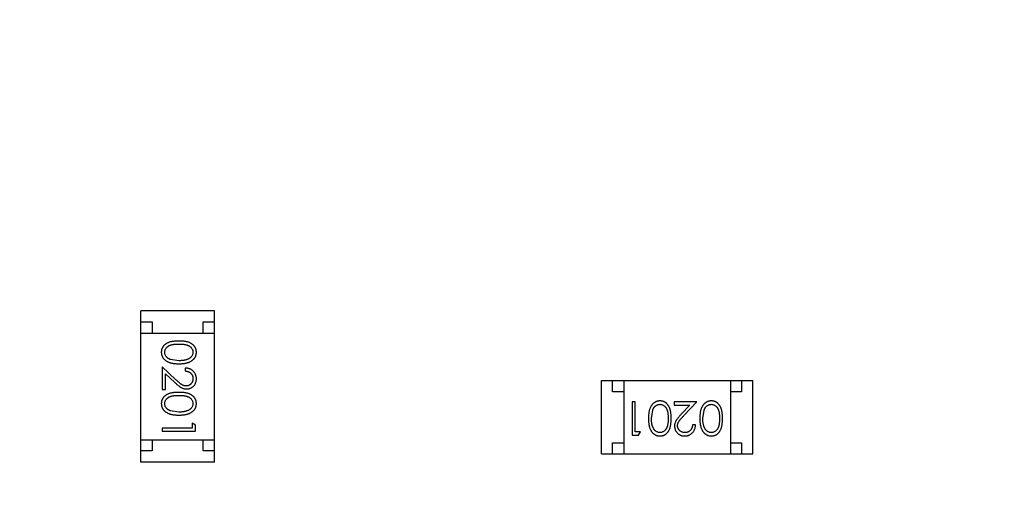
# Model space of a CAD drawing. Header units: millimetres. Extents: x -21 to 173, y -170 to -77.
# Tile 61 of 95: x 115.97 to 120.39, y -117.24 to -115.13. Entities that reach past the tile are written whole.
import ezdxf

# ---------------------------------------------------------------- set-up
doc = ezdxf.new("R2010")
doc.units = ezdxf.units.MM
doc.header["$LTSCALE"] = 1.21
doc.header["$MEASUREMENT"] = 0
doc.header["$PDMODE"] = 3
doc.header["$PDSIZE"] = 0.3125
doc.layers.get('0').update_dxf_attribs({"linetype": 'CONTINUOUS'})
doc.layers.get('DEFPOINTS').update_dxf_attribs({"linetype": 'CONTINUOUS'})
doc.layers.add('Dim', color=3, linetype='CONTINUOUS', lineweight=25)
doc.styles.get("Standard").update_dxf_attribs({"font": 'txt', "width": 0.8})
doc.dimstyles.get("Standard").update_dxf_attribs({"dimtxt": 0.15625, "dimasz": 0.1875, "dimexe": 0.125, "dimexo": 0.0625, "dimgap": 0.09, "dimtad": 0, "dimtih": 1, "dimtoh": 1, "dimzin": 4, "dimdsep": 46, "dimtxsty": 'STANDARD', "dimblk": '_FILLED', "dimblk1": '_FILLED', "dimblk2": '_FILLED', "dimcen": 0.09, "dimazin": 1, "dimtp": 0.01, "dimtm": 0.01, "dimtfac": 1, "dimtofl": 0, "dimtmove": 0, "dimatfit": 3, "dimldrblk": '_FILLED', "dimfxl": 1, "dimtolj": 1, "dimtzin": 4, "dimarcsym": 0})

# ---------------------------------------------------------------- blocks, each defined once
blk = doc.blocks.new('_FILLED')
at = {"color": 0, "linetype": 'ByBlock'}
blk.add_solid([(0, 0), (-1, 0.1667), (-1, -0.1667)], dxfattribs=at)
blk = doc.blocks.new('*D65')
at = {"layer": 'DEFPOINTS', "color": 0}
for p in [(105.5298, -92.6324), (171.1468, -92.6324), (151.3452, -159.3324)]:
    blk.add_point(p, dxfattribs=at)
at = {"layer": 'Dim', "color": 0, "lineweight": -2}
for p, q in [((105.5923, -92.6324), (171.2718, -92.6324)), ((171.1468, -95.1324), (171.1468, -122.059)), ((171.1468, -156.8324), (171.1468, -129.9057)), ((151.4077, -159.3324), (171.2718, -159.3324))]:
    blk.add_line(p, q, dxfattribs=at)
at = {"layer": 'Dim', "color": 0, "lineweight": -2, "xscale": 2.5, "yscale": 2.5, "zscale": 2.5}
for p, rotation in [((171.1468, -92.6324), 90), ((171.1468, -159.3324), 270)]:
    blk.add_blockref('_FILLED', p, dxfattribs=dict(at, rotation=rotation))
at = {"layer": 'Dim', "color": 0, "insert": (171.1468, -125.9824), "char_height": 2.5, "attachment_point": 5, "rotation": 90, "line_spacing_factor": 2.5}
blk.add_mtext('\\A1;66.70', dxfattribs=at)

msp = doc.modelspace()

# ---------------------------------------------------------------- linework, layer by layer
at = {"color": 7, "linetype": 'Continuous'}
for p, q in [((116.5145, -117.1223), (116.5145, -116.4423)), ((116.8445, -116.4423), (116.5145, -116.4423)), ((116.8445, -117.1223), (116.8445, -116.4423)), ((116.5145, -116.4923), (116.5645, -116.4923)), ((116.5645, -116.4923), (116.5645, -116.5423)), ((116.7945, -116.5423), (116.7945, -116.4923)), ((116.7945, -116.4923), (116.8445, -116.4923)), ((116.5145, -116.5423), (116.8445, -116.5423)), ((116.6847, -116.6668), (116.647, -116.6611)), ((116.6097, -116.6937), (116.6097, -116.7956)), ((116.6718, -116.7519), (116.6097, -116.6937)), ((116.7136, -116.6995), (116.7136, -116.7129)), ((116.6251, -116.7956), (116.6251, -116.7258)), ((116.6251, -116.7258), (116.6652, -116.7633)), ((118.5836, -117.0859), (118.5836, -116.7559)), ((118.5836, -116.7559), (119.2636, -116.7559)), ((118.6336, -116.8059), (118.6336, -116.7559)), ((118.6836, -116.7559), (118.6836, -117.0859)), ((119.1636, -116.7559), (119.1636, -117.0859)), ((119.2136, -116.7559), (119.2136, -116.8059)), ((119.2636, -117.0859), (119.2636, -116.7559)), ((116.6097, -116.7956), (116.6251, -116.7956)), ((118.6836, -116.8059), (118.6336, -116.8059)), ((119.2136, -116.8059), (119.1636, -116.8059)), ((118.7218, -116.8512), (118.7218, -117.0012)), ((118.7353, -116.8512), (118.7218, -116.8512)), ((118.7353, -116.9858), (118.7353, -116.8512)), ((118.8084, -116.9262), (118.8141, -116.8885)), ((118.9103, -116.8512), (118.9103, -116.8665)), ((119.0122, -116.8512), (118.9103, -116.8512)), ((118.9103, -116.8665), (118.9801, -116.8665)), ((118.9801, -116.8665), (118.9426, -116.9066)), ((118.954, -116.9132), (119.0122, -116.8512)), ((119.0391, -116.9262), (119.0448, -116.8885)), ((116.6847, -116.8975), (116.647, -116.8919)), ((116.6097, -116.9706), (116.6097, -116.9841)), ((116.7444, -116.9706), (116.6097, -116.9706)), ((116.7444, -116.9475), (116.7444, -116.9706)), ((116.7597, -116.9563), (116.7444, -116.9475)), ((116.7597, -116.9841), (116.7597, -116.9563)), ((119.0065, -116.955), (118.993, -116.955)), ((116.5145, -117.0223), (116.8445, -117.0223)), ((116.5645, -117.0223), (116.5645, -117.0723)), ((116.6097, -116.9841), (116.7597, -116.9841)), ((116.7945, -117.0723), (116.7945, -117.0223)), ((118.7218, -117.0012), (118.7496, -117.0012)), ((118.7584, -116.9858), (118.7353, -116.9858)), ((118.7496, -117.0012), (118.7584, -116.9858)), ((118.6336, -117.0859), (118.6336, -117.0359)), ((118.6336, -117.0359), (118.6836, -117.0359)), ((119.1636, -117.0359), (119.2136, -117.0359)), ((119.2136, -117.0359), (119.2136, -117.0859)), ((116.5645, -117.0723), (116.5145, -117.0723)), ((116.8445, -117.0723), (116.7945, -117.0723)), ((118.5836, -117.0859), (119.2636, -117.0859)), ((116.8445, -117.1223), (116.5145, -117.1223))]:
    msp.add_line(p, q, dxfattribs=at)
for points, knots in [([(116.6847, -116.5783), (116.6823, -116.5783), (116.6777, -116.5783), (116.6709, -116.5787), (116.6645, -116.5792), (116.6586, -116.5799), (116.6531, -116.5808), (116.6479, -116.5818), (116.6432, -116.5832), (116.6389, -116.5847), (116.6349, -116.5864), (116.6311, -116.5882), (116.6277, -116.5902), (116.6245, -116.5924), (116.6215, -116.5947), (116.6188, -116.5972), (116.6163, -116.5998), (116.6141, -116.6026), (116.6122, -116.6056), (116.6105, -116.6086), (116.6091, -116.6117), (116.6079, -116.6149), (116.607, -116.6181), (116.6064, -116.6215), (116.606, -116.6249), (116.6059, -116.6273), (116.6059, -116.6285)], [0, 0, 0, 0, 0.068113, 0.132564, 0.193427, 0.250218, 0.303569, 0.353576, 0.400235, 0.443586, 0.484619, 0.524292, 0.56238, 0.599049, 0.63494, 0.669782, 0.704009, 0.737842, 0.771098, 0.803896, 0.836415, 0.868639, 0.900715, 0.933378, 0.966213, 1, 1, 1, 1]), ([(116.7636, -116.6285), (116.7636, -116.6273), (116.7635, -116.6249), (116.7631, -116.6215), (116.7625, -116.6181), (116.7615, -116.6148), (116.7604, -116.6116), (116.7589, -116.6085), (116.7572, -116.6055), (116.7552, -116.6025), (116.753, -116.5997), (116.7506, -116.597), (116.7478, -116.5946), (116.7449, -116.5922), (116.7417, -116.5901), (116.7382, -116.5881), (116.7345, -116.5862), (116.7306, -116.5846), (116.7263, -116.5831), (116.7216, -116.5818), (116.7165, -116.5807), (116.7109, -116.5798), (116.7049, -116.5792), (116.6986, -116.5787), (116.6918, -116.5783), (116.6871, -116.5783), (116.6847, -116.5783)], [0, 0, 0, 0, 0.033742, 0.066533, 0.099153, 0.13154, 0.164087, 0.196563, 0.229707, 0.263315, 0.297504, 0.331686, 0.366482, 0.4021, 0.438958, 0.476748, 0.515985, 0.556589, 0.599519, 0.645765, 0.695487, 0.748721, 0.805687, 0.866754, 0.931405, 1, 1, 1, 1]), ([(116.6213, -116.6289), (116.6214, -116.6273), (116.6215, -116.624), (116.6228, -116.6191), (116.6249, -116.6143), (116.6273, -116.6106), (116.6296, -116.6077), (116.6315, -116.6057), (116.6337, -116.6038), (116.636, -116.602), (116.6385, -116.6004), (116.6412, -116.5989), (116.6441, -116.5976), (116.6472, -116.5963), (116.6506, -116.5952), (116.6544, -116.5943), (116.6585, -116.5935), (116.663, -116.5929), (116.6679, -116.5924), (116.6732, -116.592), (116.6789, -116.5918), (116.6827, -116.5918), (116.6847, -116.5918)], [0, 0, 0, 0, 0.060034, 0.120278, 0.182348, 0.247919, 0.281641, 0.315701, 0.350322, 0.385703, 0.421819, 0.459196, 0.497866, 0.538301, 0.58121, 0.628183, 0.679403, 0.734699, 0.794074, 0.858416, 0.927049, 1, 1, 1, 1]), ([(116.6847, -116.5918), (116.6868, -116.5918), (116.6907, -116.5918), (116.6963, -116.592), (116.7016, -116.5924), (116.7065, -116.5929), (116.711, -116.5935), (116.7152, -116.5943), (116.7189, -116.5952), (116.7223, -116.5963), (116.7255, -116.5976), (116.7284, -116.5989), (116.7311, -116.6004), (116.7336, -116.6021), (116.7359, -116.6038), (116.738, -116.6057), (116.74, -116.6077), (116.7422, -116.6106), (116.7446, -116.6143), (116.7467, -116.619), (116.7479, -116.6239), (116.7481, -116.6272), (116.7482, -116.6289)], [0, 0, 0, 0, 0.073302, 0.142286, 0.206253, 0.266017, 0.321612, 0.372532, 0.419497, 0.462398, 0.502825, 0.541489, 0.579034, 0.615143, 0.650298, 0.684912, 0.718701, 0.752189, 0.817245, 0.879117, 0.939613, 1, 1, 1, 1]), ([(116.6059, -116.6285), (116.6059, -116.6297), (116.606, -116.632), (116.6064, -116.6355), (116.607, -116.639), (116.608, -116.6423), (116.6092, -116.6456), (116.6106, -116.6488), (116.6124, -116.6519), (116.6144, -116.6549), (116.6166, -116.6578), (116.6192, -116.6605), (116.6219, -116.6631), (116.625, -116.6655), (116.6283, -116.6678), (116.6319, -116.6698), (116.6357, -116.6718), (116.6397, -116.6735), (116.6441, -116.6752), (116.6489, -116.6765), (116.6539, -116.6777), (116.6594, -116.6786), (116.6652, -116.6793), (116.6714, -116.6799), (116.6779, -116.6801), (116.6824, -116.6802), (116.6847, -116.6802)], [0, 0, 0, 0, 0.033824, 0.067298, 0.10028, 0.133019, 0.165736, 0.198792, 0.232372, 0.266409, 0.301016, 0.336196, 0.371972, 0.408574, 0.446394, 0.485225, 0.525372, 0.567224, 0.611081, 0.65775, 0.70702, 0.759235, 0.814484, 0.873227, 0.934937, 1, 1, 1, 1]), ([(116.647, -116.6611), (116.646, -116.6607), (116.6439, -116.6599), (116.641, -116.6586), (116.6383, -116.6572), (116.6358, -116.6555), (116.6335, -116.6538), (116.6313, -116.6519), (116.6294, -116.6499), (116.6272, -116.6471), (116.6248, -116.6434), (116.6228, -116.6387), (116.6215, -116.6339), (116.6214, -116.6306), (116.6213, -116.6289)], [0, 0, 0, 0, 0.075949, 0.148549, 0.218996, 0.286119, 0.351826, 0.416074, 0.478265, 0.540325, 0.660405, 0.774606, 0.887187, 1, 1, 1, 1]), ([(116.6847, -116.6802), (116.687, -116.6802), (116.6915, -116.6801), (116.698, -116.6799), (116.7042, -116.6793), (116.7101, -116.6786), (116.7156, -116.6776), (116.7207, -116.6765), (116.7254, -116.675), (116.7299, -116.6735), (116.7339, -116.6716), (116.7378, -116.6697), (116.7413, -116.6676), (116.7447, -116.6654), (116.7477, -116.6629), (116.7505, -116.6604), (116.753, -116.6577), (116.7552, -116.6548), (116.7572, -116.6518), (116.7589, -116.6487), (116.7604, -116.6456), (116.7615, -116.6423), (116.7625, -116.639), (116.7631, -116.6355), (116.7635, -116.632), (116.7636, -116.6297), (116.7636, -116.6285)], [0, 0, 0, 0, 0.065278, 0.127205, 0.186168, 0.241675, 0.294115, 0.343609, 0.390387, 0.434463, 0.476646, 0.517002, 0.555936, 0.593716, 0.630057, 0.665601, 0.700745, 0.734917, 0.768681, 0.802087, 0.834849, 0.867433, 0.900138, 0.932806, 0.966212, 1, 1, 1, 1]), ([(116.7482, -116.6289), (116.7481, -116.6305), (116.7479, -116.6338), (116.7467, -116.6387), (116.7446, -116.6433), (116.7422, -116.6471), (116.7399, -116.65), (116.7379, -116.652), (116.7357, -116.654), (116.7332, -116.6558), (116.7305, -116.6575), (116.7276, -116.659), (116.7244, -116.6605), (116.721, -116.6618), (116.7173, -116.6629), (116.7134, -116.664), (116.7092, -116.6648), (116.7048, -116.6656), (116.7001, -116.6661), (116.6952, -116.6665), (116.6901, -116.6667), (116.6865, -116.6667), (116.6847, -116.6668)], [0, 0, 0, 0, 0.059689, 0.119507, 0.181075, 0.246162, 0.279894, 0.314468, 0.350403, 0.387474, 0.426147, 0.466624, 0.508745, 0.553328, 0.600058, 0.649177, 0.700552, 0.754894, 0.811825, 0.871514, 0.934319, 1, 1, 1, 1]), ([(116.7636, -116.7484), (116.7636, -116.7467), (116.7635, -116.7434), (116.7628, -116.7386), (116.7617, -116.734), (116.7602, -116.7295), (116.7581, -116.7253), (116.7557, -116.7213), (116.7529, -116.7175), (116.7496, -116.7139), (116.746, -116.7107), (116.7421, -116.7078), (116.7379, -116.7053), (116.7335, -116.7033), (116.7289, -116.7017), (116.724, -116.7005), (116.7189, -116.6997), (116.7154, -116.6995), (116.7136, -116.6995)], [0, 0, 0, 0, 0.06445, 0.126725, 0.187421, 0.247417, 0.306749, 0.366595, 0.427749, 0.490235, 0.553031, 0.614805, 0.676505, 0.738096, 0.801021, 0.864897, 0.931209, 1, 1, 1, 1]), ([(116.7136, -116.7129), (116.7149, -116.7131), (116.7175, -116.7133), (116.7213, -116.714), (116.7249, -116.715), (116.7282, -116.7162), (116.7313, -116.7177), (116.7341, -116.7195), (116.7368, -116.7215), (116.7391, -116.7237), (116.7413, -116.7262), (116.7431, -116.7288), (116.7447, -116.7316), (116.746, -116.7345), (116.747, -116.7376), (116.7477, -116.7408), (116.7481, -116.7442), (116.7482, -116.7465), (116.7482, -116.7477)], [0, 0, 0, 0, 0.073648, 0.143686, 0.210962, 0.275557, 0.338064, 0.399311, 0.4594, 0.51934, 0.579024, 0.637809, 0.695959, 0.754122, 0.813113, 0.873453, 0.935561, 1, 1, 1, 1]), ([(116.7178, -116.7802), (116.7162, -116.7802), (116.7129, -116.78), (116.7081, -116.779), (116.7035, -116.7773), (116.6997, -116.7753), (116.6966, -116.7733), (116.6939, -116.7714), (116.691, -116.769), (116.6877, -116.7664), (116.6841, -116.7633), (116.6803, -116.7598), (116.6761, -116.756), (116.6733, -116.7533), (116.6718, -116.7519)], [0, 0, 0, 0, 0.088014, 0.174976, 0.2638, 0.355443, 0.406413, 0.465519, 0.533076, 0.609353, 0.693899, 0.787171, 0.889197, 1, 1, 1, 1]), ([(116.7482, -116.7477), (116.7482, -116.7488), (116.7481, -116.751), (116.7477, -116.7542), (116.747, -116.7573), (116.746, -116.7603), (116.7447, -116.7632), (116.7432, -116.7659), (116.7413, -116.7684), (116.7393, -116.7708), (116.737, -116.773), (116.7346, -116.7749), (116.732, -116.7766), (116.7294, -116.7779), (116.7266, -116.779), (116.7238, -116.7797), (116.7208, -116.7801), (116.7188, -116.7802), (116.7178, -116.7802)], [0, 0, 0, 0, 0.068027, 0.133505, 0.19695, 0.26027, 0.322741, 0.384982, 0.448465, 0.513424, 0.578224, 0.640011, 0.700094, 0.760067, 0.819012, 0.877878, 0.938035, 1, 1, 1, 1]), ([(116.719, -116.7937), (116.7205, -116.7936), (116.7234, -116.7936), (116.7277, -116.793), (116.7319, -116.792), (116.7359, -116.7906), (116.7397, -116.7888), (116.7434, -116.7867), (116.747, -116.7841), (116.7504, -116.7812), (116.7535, -116.778), (116.7562, -116.7745), (116.7585, -116.7707), (116.7604, -116.7667), (116.7618, -116.7625), (116.7628, -116.758), (116.7635, -116.7533), (116.7636, -116.75), (116.7636, -116.7484)], [0, 0, 0, 0, 0.06271, 0.123347, 0.183401, 0.242828, 0.302097, 0.36242, 0.423725, 0.487032, 0.550491, 0.612709, 0.674265, 0.73617, 0.799211, 0.863483, 0.930525, 1, 1, 1, 1]), ([(116.6652, -116.7633), (116.6667, -116.7648), (116.6697, -116.7676), (116.674, -116.7715), (116.6782, -116.7751), (116.6821, -116.7783), (116.6857, -116.7811), (116.6891, -116.7836), (116.6922, -116.7857), (116.696, -116.788), (116.7008, -116.7903), (116.7067, -116.7922), (116.7128, -116.7935), (116.7169, -116.7936), (116.719, -116.7937)], [0, 0, 0, 0, 0.09953, 0.192079, 0.277712, 0.357454, 0.429648, 0.495771, 0.555538, 0.608657, 0.707578, 0.804328, 0.901298, 1, 1, 1, 1]), ([(116.6847, -116.8091), (116.6823, -116.8091), (116.6777, -116.8091), (116.6709, -116.8094), (116.6645, -116.8099), (116.6586, -116.8106), (116.6531, -116.8115), (116.6479, -116.8126), (116.6432, -116.8139), (116.6389, -116.8154), (116.6349, -116.8171), (116.6311, -116.819), (116.6277, -116.821), (116.6245, -116.8232), (116.6215, -116.8255), (116.6188, -116.828), (116.6163, -116.8306), (116.6141, -116.8334), (116.6122, -116.8363), (116.6105, -116.8393), (116.6091, -116.8424), (116.6079, -116.8456), (116.607, -116.8489), (116.6064, -116.8523), (116.606, -116.8557), (116.6059, -116.858), (116.6059, -116.8592)], [0, 0, 0, 0, 0.068113, 0.132564, 0.193427, 0.250218, 0.303569, 0.353576, 0.400235, 0.443586, 0.484619, 0.524292, 0.56238, 0.599049, 0.63494, 0.669782, 0.704009, 0.737842, 0.771098, 0.803896, 0.836415, 0.868639, 0.900715, 0.933378, 0.966213, 1, 1, 1, 1]), ([(116.6213, -116.8597), (116.6214, -116.858), (116.6215, -116.8547), (116.6228, -116.8498), (116.6249, -116.8451), (116.6273, -116.8413), (116.6296, -116.8385), (116.6315, -116.8364), (116.6337, -116.8346), (116.636, -116.8328), (116.6385, -116.8311), (116.6412, -116.8297), (116.6441, -116.8283), (116.6472, -116.8271), (116.6506, -116.826), (116.6544, -116.8251), (116.6585, -116.8243), (116.663, -116.8236), (116.6679, -116.8232), (116.6732, -116.8228), (116.6789, -116.8226), (116.6827, -116.8225), (116.6847, -116.8225)], [0, 0, 0, 0, 0.060034, 0.120278, 0.182348, 0.247919, 0.281641, 0.315701, 0.350322, 0.385703, 0.421819, 0.459196, 0.497866, 0.538301, 0.58121, 0.628183, 0.679403, 0.734699, 0.794074, 0.858416, 0.927049, 1, 1, 1, 1]), ([(116.7636, -116.8592), (116.7636, -116.858), (116.7635, -116.8557), (116.7631, -116.8523), (116.7625, -116.8489), (116.7615, -116.8456), (116.7604, -116.8424), (116.7589, -116.8393), (116.7572, -116.8362), (116.7552, -116.8333), (116.753, -116.8305), (116.7506, -116.8278), (116.7478, -116.8253), (116.7449, -116.823), (116.7417, -116.8209), (116.7382, -116.8188), (116.7345, -116.817), (116.7306, -116.8153), (116.7263, -116.8139), (116.7216, -116.8126), (116.7165, -116.8115), (116.7109, -116.8106), (116.7049, -116.8099), (116.6986, -116.8094), (116.6918, -116.8091), (116.6871, -116.8091), (116.6847, -116.8091)], [0, 0, 0, 0, 0.033742, 0.066533, 0.099153, 0.13154, 0.164087, 0.196563, 0.229707, 0.263315, 0.297504, 0.331686, 0.366482, 0.4021, 0.438958, 0.476748, 0.515985, 0.556589, 0.599519, 0.645765, 0.695487, 0.748721, 0.805687, 0.866754, 0.931405, 1, 1, 1, 1]), ([(116.6847, -116.8225), (116.6868, -116.8225), (116.6907, -116.8226), (116.6963, -116.8228), (116.7016, -116.8232), (116.7065, -116.8237), (116.711, -116.8243), (116.7152, -116.8251), (116.7189, -116.826), (116.7223, -116.8271), (116.7255, -116.8284), (116.7284, -116.8297), (116.7311, -116.8312), (116.7336, -116.8328), (116.7359, -116.8346), (116.738, -116.8365), (116.74, -116.8385), (116.7422, -116.8414), (116.7446, -116.8451), (116.7467, -116.8498), (116.7479, -116.8547), (116.7481, -116.858), (116.7482, -116.8597)], [0, 0, 0, 0, 0.073302, 0.142286, 0.206253, 0.266017, 0.321612, 0.372532, 0.419497, 0.462398, 0.502825, 0.541489, 0.579034, 0.615143, 0.650298, 0.684912, 0.718701, 0.752189, 0.817245, 0.879117, 0.939613, 1, 1, 1, 1]), ([(116.6059, -116.8592), (116.6059, -116.8604), (116.606, -116.8628), (116.6064, -116.8663), (116.607, -116.8697), (116.608, -116.8731), (116.6092, -116.8763), (116.6106, -116.8796), (116.6124, -116.8826), (116.6144, -116.8857), (116.6166, -116.8885), (116.6192, -116.8913), (116.6219, -116.8939), (116.625, -116.8963), (116.6283, -116.8985), (116.6319, -116.9006), (116.6357, -116.9025), (116.6397, -116.9043), (116.6441, -116.9059), (116.6489, -116.9072), (116.6539, -116.9084), (116.6594, -116.9094), (116.6652, -116.9101), (116.6714, -116.9106), (116.6779, -116.9109), (116.6824, -116.911), (116.6847, -116.911)], [0, 0, 0, 0, 0.033824, 0.067298, 0.10028, 0.133019, 0.165736, 0.198792, 0.232372, 0.266409, 0.301016, 0.336196, 0.371972, 0.408574, 0.446394, 0.485225, 0.525372, 0.567224, 0.611081, 0.65775, 0.70702, 0.759235, 0.814484, 0.873227, 0.934937, 1, 1, 1, 1]), ([(116.647, -116.8919), (116.646, -116.8915), (116.6439, -116.8907), (116.641, -116.8894), (116.6383, -116.8879), (116.6358, -116.8863), (116.6335, -116.8846), (116.6313, -116.8827), (116.6294, -116.8807), (116.6272, -116.8779), (116.6248, -116.8742), (116.6228, -116.8695), (116.6215, -116.8647), (116.6214, -116.8613), (116.6213, -116.8597)], [0, 0, 0, 0, 0.075949, 0.148549, 0.218996, 0.286119, 0.351826, 0.416074, 0.478265, 0.540325, 0.660405, 0.774606, 0.887187, 1, 1, 1, 1]), ([(116.6847, -116.911), (116.687, -116.911), (116.6915, -116.9109), (116.698, -116.9106), (116.7042, -116.9101), (116.7101, -116.9093), (116.7156, -116.9084), (116.7207, -116.9072), (116.7254, -116.9058), (116.7299, -116.9042), (116.7339, -116.9024), (116.7378, -116.9005), (116.7413, -116.8984), (116.7447, -116.8961), (116.7477, -116.8937), (116.7505, -116.8912), (116.753, -116.8884), (116.7552, -116.8856), (116.7572, -116.8826), (116.7589, -116.8795), (116.7604, -116.8763), (116.7615, -116.8731), (116.7625, -116.8697), (116.7631, -116.8663), (116.7635, -116.8628), (116.7636, -116.8604), (116.7636, -116.8592)], [0, 0, 0, 0, 0.065278, 0.127205, 0.186168, 0.241675, 0.294115, 0.343609, 0.390387, 0.434463, 0.476646, 0.517002, 0.555936, 0.593716, 0.630057, 0.665601, 0.700745, 0.734917, 0.768681, 0.802087, 0.834849, 0.867433, 0.900138, 0.932806, 0.966212, 1, 1, 1, 1]), ([(116.7482, -116.8597), (116.7481, -116.8613), (116.7479, -116.8646), (116.7467, -116.8695), (116.7446, -116.8741), (116.7422, -116.8779), (116.7399, -116.8807), (116.7379, -116.8828), (116.7357, -116.8847), (116.7332, -116.8865), (116.7305, -116.8882), (116.7276, -116.8898), (116.7244, -116.8912), (116.721, -116.8925), (116.7173, -116.8937), (116.7134, -116.8948), (116.7092, -116.8956), (116.7048, -116.8963), (116.7001, -116.8968), (116.6952, -116.8973), (116.6901, -116.8975), (116.6865, -116.8975), (116.6847, -116.8975)], [0, 0, 0, 0, 0.059689, 0.119507, 0.181075, 0.246162, 0.279894, 0.314468, 0.350403, 0.387474, 0.426147, 0.466624, 0.508745, 0.553328, 0.600058, 0.649177, 0.700552, 0.754894, 0.811825, 0.871514, 0.934319, 1, 1, 1, 1]), ([(118.8467, -116.8473), (118.8455, -116.8473), (118.8431, -116.8474), (118.8396, -116.8478), (118.8362, -116.8485), (118.8328, -116.8494), (118.8296, -116.8506), (118.8264, -116.852), (118.8233, -116.8538), (118.8203, -116.8558), (118.8174, -116.858), (118.8146, -116.8606), (118.812, -116.8633), (118.8096, -116.8664), (118.8074, -116.8697), (118.8053, -116.8733), (118.8034, -116.8771), (118.8016, -116.8811), (118.8, -116.8855), (118.7987, -116.8903), (118.7975, -116.8954), (118.7965, -116.9008), (118.7958, -116.9066), (118.7953, -116.9128), (118.795, -116.9193), (118.7949, -116.9238), (118.7949, -116.9261)], [0, 0, 0, 0, 0.033824, 0.067298, 0.10028, 0.133019, 0.165736, 0.198792, 0.232372, 0.266409, 0.301016, 0.336196, 0.371972, 0.408574, 0.446394, 0.485225, 0.525372, 0.567224, 0.611081, 0.65775, 0.70702, 0.759235, 0.814484, 0.873227, 0.934937, 1, 1, 1, 1]), ([(118.8141, -116.8885), (118.8144, -116.8874), (118.8152, -116.8854), (118.8165, -116.8824), (118.818, -116.8797), (118.8196, -116.8772), (118.8213, -116.8749), (118.8232, -116.8727), (118.8252, -116.8708), (118.828, -116.8686), (118.8317, -116.8662), (118.8364, -116.8642), (118.8413, -116.8629), (118.8446, -116.8628), (118.8462, -116.8627)], [0, 0, 0, 0, 0.075949, 0.148549, 0.218996, 0.286119, 0.351826, 0.416074, 0.478265, 0.540325, 0.660405, 0.774606, 0.887187, 1, 1, 1, 1]), ([(118.8462, -116.8627), (118.8479, -116.8628), (118.8512, -116.8629), (118.8561, -116.8643), (118.8608, -116.8663), (118.8646, -116.8687), (118.8674, -116.871), (118.8695, -116.8729), (118.8714, -116.8751), (118.8731, -116.8774), (118.8748, -116.8799), (118.8762, -116.8826), (118.8776, -116.8855), (118.8788, -116.8886), (118.8799, -116.892), (118.8809, -116.8958), (118.8816, -116.8999), (118.8823, -116.9045), (118.8827, -116.9093), (118.8831, -116.9146), (118.8834, -116.9203), (118.8834, -116.9242), (118.8834, -116.9262)], [0, 0, 0, 0, 0.060034, 0.120278, 0.182348, 0.247919, 0.281641, 0.315701, 0.350322, 0.385703, 0.421819, 0.459196, 0.497866, 0.538301, 0.58121, 0.628183, 0.679403, 0.734699, 0.794074, 0.858416, 0.927049, 1, 1, 1, 1]), ([(118.8968, -116.9261), (118.8968, -116.9237), (118.8968, -116.9191), (118.8965, -116.9123), (118.896, -116.906), (118.8953, -116.9), (118.8944, -116.8945), (118.8933, -116.8893), (118.892, -116.8846), (118.8905, -116.8803), (118.8888, -116.8763), (118.8869, -116.8726), (118.8849, -116.8691), (118.8827, -116.8659), (118.8804, -116.8629), (118.878, -116.8602), (118.8753, -116.8577), (118.8725, -116.8555), (118.8696, -116.8536), (118.8666, -116.8519), (118.8635, -116.8505), (118.8603, -116.8494), (118.857, -116.8484), (118.8537, -116.8478), (118.8502, -116.8474), (118.8479, -116.8473), (118.8467, -116.8473)], [0, 0, 0, 0, 0.068113, 0.132564, 0.193427, 0.250218, 0.303569, 0.353576, 0.400235, 0.443586, 0.484619, 0.524292, 0.56238, 0.599049, 0.63494, 0.669782, 0.704009, 0.737842, 0.771098, 0.803896, 0.836415, 0.868639, 0.900715, 0.933378, 0.966213, 1, 1, 1, 1]), ([(119.0775, -116.8473), (119.0763, -116.8473), (119.0739, -116.8474), (119.0704, -116.8478), (119.0669, -116.8485), (119.0636, -116.8494), (119.0603, -116.8506), (119.0571, -116.852), (119.054, -116.8538), (119.051, -116.8558), (119.0481, -116.858), (119.0454, -116.8606), (119.0428, -116.8633), (119.0404, -116.8664), (119.0381, -116.8697), (119.0361, -116.8733), (119.0342, -116.8771), (119.0324, -116.8811), (119.0308, -116.8855), (119.0294, -116.8903), (119.0283, -116.8954), (119.0273, -116.9008), (119.0266, -116.9066), (119.026, -116.9128), (119.0258, -116.9193), (119.0257, -116.9238), (119.0257, -116.9261)], [0, 0, 0, 0, 0.033824, 0.067298, 0.10028, 0.133019, 0.165736, 0.198792, 0.232372, 0.266409, 0.301016, 0.336196, 0.371972, 0.408574, 0.446394, 0.485225, 0.525372, 0.567224, 0.611081, 0.65775, 0.70702, 0.759235, 0.814484, 0.873227, 0.934937, 1, 1, 1, 1]), ([(119.0448, -116.8885), (119.0452, -116.8874), (119.046, -116.8854), (119.0473, -116.8824), (119.0488, -116.8797), (119.0504, -116.8772), (119.0521, -116.8749), (119.054, -116.8727), (119.056, -116.8708), (119.0588, -116.8686), (119.0625, -116.8662), (119.0672, -116.8642), (119.072, -116.8629), (119.0753, -116.8628), (119.077, -116.8627)], [0, 0, 0, 0, 0.075949, 0.148549, 0.218996, 0.286119, 0.351826, 0.416074, 0.478265, 0.540325, 0.660405, 0.774606, 0.887187, 1, 1, 1, 1]), ([(119.077, -116.8627), (119.0787, -116.8628), (119.082, -116.8629), (119.0868, -116.8643), (119.0916, -116.8663), (119.0953, -116.8687), (119.0982, -116.871), (119.1002, -116.8729), (119.1021, -116.8751), (119.1039, -116.8774), (119.1055, -116.8799), (119.107, -116.8826), (119.1084, -116.8855), (119.1096, -116.8886), (119.1107, -116.892), (119.1116, -116.8958), (119.1124, -116.8999), (119.1131, -116.9045), (119.1135, -116.9093), (119.1139, -116.9146), (119.1141, -116.9203), (119.1141, -116.9242), (119.1141, -116.9262)], [0, 0, 0, 0, 0.060034, 0.120278, 0.182348, 0.247919, 0.281641, 0.315701, 0.350322, 0.385703, 0.421819, 0.459196, 0.497866, 0.538301, 0.58121, 0.628183, 0.679403, 0.734699, 0.794074, 0.858416, 0.927049, 1, 1, 1, 1]), ([(119.1276, -116.9261), (119.1276, -116.9237), (119.1276, -116.9191), (119.1273, -116.9123), (119.1268, -116.906), (119.126, -116.9), (119.1251, -116.8945), (119.1241, -116.8893), (119.1228, -116.8846), (119.1212, -116.8803), (119.1196, -116.8763), (119.1177, -116.8726), (119.1157, -116.8691), (119.1135, -116.8659), (119.1112, -116.8629), (119.1087, -116.8602), (119.1061, -116.8577), (119.1033, -116.8555), (119.1004, -116.8536), (119.0973, -116.8519), (119.0943, -116.8505), (119.0911, -116.8494), (119.0878, -116.8484), (119.0844, -116.8478), (119.081, -116.8474), (119.0786, -116.8473), (119.0775, -116.8473)], [0, 0, 0, 0, 0.068113, 0.132564, 0.193427, 0.250218, 0.303569, 0.353576, 0.400235, 0.443586, 0.484619, 0.524292, 0.56238, 0.599049, 0.63494, 0.669782, 0.704009, 0.737842, 0.771098, 0.803896, 0.836415, 0.868639, 0.900715, 0.933378, 0.966213, 1, 1, 1, 1]), ([(118.7949, -116.9261), (118.7949, -116.9284), (118.795, -116.9329), (118.7953, -116.9395), (118.7958, -116.9457), (118.7966, -116.9515), (118.7975, -116.957), (118.7987, -116.9621), (118.8001, -116.9669), (118.8017, -116.9713), (118.8035, -116.9754), (118.8054, -116.9792), (118.8075, -116.9828), (118.8098, -116.9861), (118.8122, -116.9891), (118.8148, -116.9919), (118.8175, -116.9944), (118.8204, -116.9966), (118.8233, -116.9986), (118.8264, -117.0003), (118.8296, -117.0018), (118.8329, -117.0029), (118.8362, -117.0039), (118.8396, -117.0045), (118.8431, -117.0049), (118.8455, -117.005), (118.8467, -117.005)], [0, 0, 0, 0, 0.065278, 0.127205, 0.186168, 0.241675, 0.294115, 0.343609, 0.390387, 0.434463, 0.476646, 0.517002, 0.555936, 0.593716, 0.630057, 0.665601, 0.700745, 0.734917, 0.768681, 0.802087, 0.834849, 0.867433, 0.900138, 0.932806, 0.966212, 1, 1, 1, 1]), ([(118.8462, -116.9896), (118.8446, -116.9895), (118.8413, -116.9894), (118.8365, -116.9881), (118.8318, -116.986), (118.828, -116.9836), (118.8252, -116.9814), (118.8231, -116.9793), (118.8212, -116.9771), (118.8194, -116.9746), (118.8177, -116.9719), (118.8161, -116.969), (118.8147, -116.9658), (118.8134, -116.9624), (118.8122, -116.9587), (118.8111, -116.9548), (118.8103, -116.9506), (118.8096, -116.9462), (118.8091, -116.9416), (118.8086, -116.9367), (118.8084, -116.9315), (118.8084, -116.928), (118.8084, -116.9262)], [0, 0, 0, 0, 0.059689, 0.119507, 0.181075, 0.246162, 0.279894, 0.314468, 0.350403, 0.387474, 0.426147, 0.466624, 0.508745, 0.553328, 0.600058, 0.649177, 0.700552, 0.754894, 0.811825, 0.871514, 0.934319, 1, 1, 1, 1]), ([(118.8834, -116.9262), (118.8834, -116.9282), (118.8834, -116.9321), (118.8831, -116.9377), (118.8828, -116.943), (118.8822, -116.9479), (118.8816, -116.9525), (118.8808, -116.9566), (118.8799, -116.9604), (118.8788, -116.9638), (118.8776, -116.9669), (118.8762, -116.9698), (118.8747, -116.9725), (118.8731, -116.975), (118.8713, -116.9773), (118.8694, -116.9794), (118.8674, -116.9814), (118.8646, -116.9836), (118.8608, -116.986), (118.8561, -116.9881), (118.8512, -116.9894), (118.8479, -116.9895), (118.8462, -116.9896)], [0, 0, 0, 0, 0.073302, 0.142286, 0.206253, 0.266017, 0.321612, 0.372532, 0.419497, 0.462398, 0.502825, 0.541489, 0.579034, 0.615143, 0.650298, 0.684912, 0.718701, 0.752189, 0.817245, 0.879117, 0.939613, 1, 1, 1, 1]), ([(118.8467, -117.005), (118.8479, -117.005), (118.8502, -117.0049), (118.8537, -117.0045), (118.857, -117.0039), (118.8603, -117.0029), (118.8635, -117.0018), (118.8666, -117.0003), (118.8697, -116.9986), (118.8726, -116.9967), (118.8754, -116.9944), (118.8781, -116.992), (118.8806, -116.9893), (118.8829, -116.9863), (118.885, -116.9831), (118.8871, -116.9797), (118.8889, -116.976), (118.8906, -116.972), (118.8921, -116.9677), (118.8933, -116.963), (118.8945, -116.9579), (118.8953, -116.9523), (118.896, -116.9464), (118.8965, -116.94), (118.8968, -116.9332), (118.8968, -116.9285), (118.8968, -116.9261)], [0, 0, 0, 0, 0.033742, 0.066533, 0.099153, 0.13154, 0.164087, 0.196563, 0.229707, 0.263315, 0.297504, 0.331686, 0.366482, 0.4021, 0.438958, 0.476748, 0.515985, 0.556589, 0.599519, 0.645765, 0.695487, 0.748721, 0.805687, 0.866754, 0.931405, 1, 1, 1, 1]), ([(118.9426, -116.9066), (118.9411, -116.9081), (118.9384, -116.9111), (118.9344, -116.9155), (118.9309, -116.9196), (118.9277, -116.9235), (118.9248, -116.9271), (118.9223, -116.9305), (118.9202, -116.9336), (118.9179, -116.9375), (118.9156, -116.9422), (118.9137, -116.9481), (118.9124, -116.9542), (118.9123, -116.9583), (118.9122, -116.9604)], [0, 0, 0, 0, 0.09953, 0.192079, 0.277712, 0.357454, 0.429648, 0.495771, 0.555538, 0.608657, 0.707578, 0.804328, 0.901298, 1, 1, 1, 1]), ([(118.9257, -116.9592), (118.9257, -116.9576), (118.9259, -116.9544), (118.9269, -116.9496), (118.9286, -116.9449), (118.9306, -116.9411), (118.9326, -116.938), (118.9345, -116.9353), (118.9369, -116.9324), (118.9395, -116.9291), (118.9426, -116.9256), (118.9461, -116.9217), (118.9499, -116.9176), (118.9526, -116.9147), (118.954, -116.9132)], [0, 0, 0, 0, 0.088014, 0.174976, 0.2638, 0.355443, 0.406413, 0.465519, 0.533076, 0.609353, 0.693899, 0.787171, 0.889197, 1, 1, 1, 1]), ([(119.0257, -116.9261), (119.0257, -116.9284), (119.0258, -116.9329), (119.026, -116.9395), (119.0266, -116.9457), (119.0273, -116.9515), (119.0283, -116.957), (119.0294, -116.9621), (119.0309, -116.9669), (119.0325, -116.9713), (119.0343, -116.9754), (119.0362, -116.9792), (119.0383, -116.9828), (119.0405, -116.9861), (119.043, -116.9891), (119.0455, -116.9919), (119.0482, -116.9944), (119.0511, -116.9966), (119.0541, -116.9986), (119.0572, -117.0003), (119.0604, -117.0018), (119.0636, -117.0029), (119.067, -117.0039), (119.0704, -117.0045), (119.0739, -117.0049), (119.0763, -117.005), (119.0775, -117.005)], [0, 0, 0, 0, 0.065278, 0.127205, 0.186168, 0.241675, 0.294115, 0.343609, 0.390387, 0.434463, 0.476646, 0.517002, 0.555936, 0.593716, 0.630057, 0.665601, 0.700745, 0.734917, 0.768681, 0.802087, 0.834849, 0.867433, 0.900138, 0.932806, 0.966212, 1, 1, 1, 1]), ([(119.077, -116.9896), (119.0754, -116.9895), (119.0721, -116.9894), (119.0672, -116.9881), (119.0626, -116.986), (119.0588, -116.9836), (119.056, -116.9814), (119.0539, -116.9793), (119.0519, -116.9771), (119.0501, -116.9746), (119.0485, -116.9719), (119.0469, -116.969), (119.0455, -116.9658), (119.0441, -116.9624), (119.043, -116.9587), (119.0419, -116.9548), (119.0411, -116.9506), (119.0403, -116.9462), (119.0398, -116.9416), (119.0394, -116.9367), (119.0392, -116.9315), (119.0392, -116.928), (119.0391, -116.9262)], [0, 0, 0, 0, 0.059689, 0.119507, 0.181075, 0.246162, 0.279894, 0.314468, 0.350403, 0.387474, 0.426147, 0.466624, 0.508745, 0.553328, 0.600058, 0.649177, 0.700552, 0.754894, 0.811825, 0.871514, 0.934319, 1, 1, 1, 1]), ([(119.1141, -116.9262), (119.1141, -116.9282), (119.1141, -116.9321), (119.1139, -116.9377), (119.1135, -116.943), (119.113, -116.9479), (119.1124, -116.9525), (119.1116, -116.9566), (119.1107, -116.9604), (119.1096, -116.9638), (119.1083, -116.9669), (119.107, -116.9698), (119.1055, -116.9725), (119.1038, -116.975), (119.1021, -116.9773), (119.1002, -116.9794), (119.0982, -116.9814), (119.0953, -116.9836), (119.0916, -116.986), (119.0869, -116.9881), (119.082, -116.9894), (119.0787, -116.9895), (119.077, -116.9896)], [0, 0, 0, 0, 0.073302, 0.142286, 0.206253, 0.266017, 0.321612, 0.372532, 0.419497, 0.462398, 0.502825, 0.541489, 0.579034, 0.615143, 0.650298, 0.684912, 0.718701, 0.752189, 0.817245, 0.879117, 0.939613, 1, 1, 1, 1]), ([(119.0775, -117.005), (119.0786, -117.005), (119.081, -117.0049), (119.0844, -117.0045), (119.0878, -117.0039), (119.0911, -117.0029), (119.0943, -117.0018), (119.0974, -117.0003), (119.1004, -116.9986), (119.1034, -116.9967), (119.1062, -116.9944), (119.1089, -116.992), (119.1113, -116.9893), (119.1137, -116.9863), (119.1158, -116.9831), (119.1178, -116.9797), (119.1197, -116.976), (119.1213, -116.972), (119.1228, -116.9677), (119.1241, -116.963), (119.1252, -116.9579), (119.1261, -116.9523), (119.1268, -116.9464), (119.1273, -116.94), (119.1276, -116.9332), (119.1276, -116.9285), (119.1276, -116.9261)], [0, 0, 0, 0, 0.033742, 0.066533, 0.099153, 0.13154, 0.164087, 0.196563, 0.229707, 0.263315, 0.297504, 0.331686, 0.366482, 0.4021, 0.438958, 0.476748, 0.515985, 0.556589, 0.599519, 0.645765, 0.695487, 0.748721, 0.805687, 0.866754, 0.931405, 1, 1, 1, 1]), ([(118.9122, -116.9604), (118.9123, -116.9619), (118.9124, -116.9648), (118.9129, -116.9691), (118.9139, -116.9733), (118.9153, -116.9773), (118.9171, -116.9811), (118.9192, -116.9848), (118.9218, -116.9884), (118.9247, -116.9918), (118.9279, -116.9949), (118.9315, -116.9976), (118.9352, -116.9999), (118.9392, -117.0018), (118.9434, -117.0032), (118.9479, -117.0042), (118.9527, -117.0049), (118.9559, -117.005), (118.9575, -117.005)], [0, 0, 0, 0, 0.06271, 0.123347, 0.183401, 0.242828, 0.302097, 0.36242, 0.423725, 0.487032, 0.550491, 0.612709, 0.674265, 0.73617, 0.799211, 0.863483, 0.930525, 1, 1, 1, 1]), ([(118.9582, -116.9896), (118.9571, -116.9896), (118.9549, -116.9895), (118.9517, -116.9891), (118.9486, -116.9884), (118.9456, -116.9874), (118.9428, -116.9862), (118.9401, -116.9846), (118.9375, -116.9828), (118.9351, -116.9807), (118.9329, -116.9784), (118.931, -116.976), (118.9293, -116.9735), (118.928, -116.9708), (118.927, -116.9681), (118.9262, -116.9652), (118.9258, -116.9623), (118.9257, -116.9602), (118.9257, -116.9592)], [0, 0, 0, 0, 0.068027, 0.133505, 0.19695, 0.26027, 0.322741, 0.384982, 0.448465, 0.513424, 0.578224, 0.640011, 0.700094, 0.760067, 0.819012, 0.877878, 0.938035, 1, 1, 1, 1]), ([(118.9575, -117.005), (118.9592, -117.005), (118.9625, -117.0049), (118.9673, -117.0042), (118.972, -117.0031), (118.9764, -117.0016), (118.9806, -116.9996), (118.9846, -116.9972), (118.9884, -116.9943), (118.992, -116.991), (118.9953, -116.9874), (118.9981, -116.9835), (119.0006, -116.9793), (119.0026, -116.9749), (119.0042, -116.9703), (119.0054, -116.9654), (119.0062, -116.9603), (119.0064, -116.9568), (119.0065, -116.955)], [0, 0, 0, 0, 0.06445, 0.126725, 0.187421, 0.247417, 0.306749, 0.366595, 0.427749, 0.490235, 0.553031, 0.614805, 0.676505, 0.738096, 0.801021, 0.864897, 0.931209, 1, 1, 1, 1]), ([(118.993, -116.955), (118.9929, -116.9563), (118.9926, -116.9589), (118.9919, -116.9627), (118.9909, -116.9663), (118.9897, -116.9696), (118.9882, -116.9727), (118.9864, -116.9755), (118.9844, -116.9782), (118.9822, -116.9806), (118.9797, -116.9827), (118.9771, -116.9846), (118.9743, -116.9861), (118.9714, -116.9874), (118.9683, -116.9884), (118.9651, -116.9891), (118.9617, -116.9895), (118.9594, -116.9896), (118.9582, -116.9896)], [0, 0, 0, 0, 0.073648, 0.143686, 0.210962, 0.275557, 0.338064, 0.399311, 0.4594, 0.51934, 0.579024, 0.637809, 0.695959, 0.754122, 0.813113, 0.873453, 0.935561, 1, 1, 1, 1])]:
    msp.add_open_spline(points, degree=3, knots=knots, dxfattribs=at)

# ---------------------------------------------------------------- dimensions: what is measured, and where the dimension line sits
at = {"layer": 'Dim'}
dim = msp.add_linear_dim(base=(171.1468, -92.6324), p1=(151.3452, -159.3324), p2=(105.5298, -92.6324), angle=90, dimstyle='STANDARD', override={"dimtxt": 2.5, "dimasz": 2.5, "dimtih": 0, "dimtoh": 0, "dimzin": 0, "dimcen": 0.198, "dimadec": 0, "dimazin": 0, "dimtp": 0, "dimtm": 0, "dimtdec": 4, "dimtzin": 0}, dxfattribs=at)
dim.commit()
dim.dimension.update_dxf_attribs({"geometry": '*D65', "text_midpoint": (171.1468, -125.9824)})

doc.saveas('drawing.dxf')
